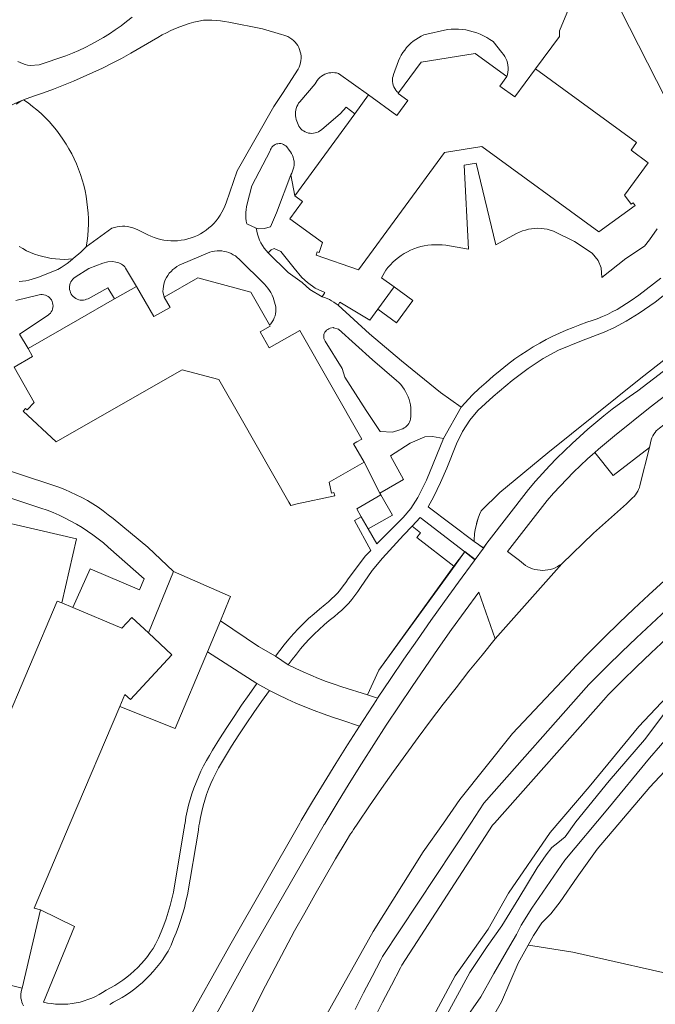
# Model space of a CAD drawing. Header units: metres. Extents: x 89888 to 94270, y 464165 to 468904.
# Tile 28 of 256: x 91338 to 91407, y 465230 to 465337. Entities that reach past the tile are written whole.
import ezdxf

# ---------------------------------------------------------------- set-up
doc = ezdxf.new("R2010")
doc.units = ezdxf.units.M
for name, color, linetype, lineweight in [('B_BEBOUWINGSGRENS_0', 251, 'CONTINUOUS', 13), ('G_GRENS_ALGEMEEN_0', 251, 'CONTINUOUS', 13), ('T_CULTUURGRENS_0', 251, 'CONTINUOUS', 13), ('T_HEK_LIJN_0', 251, 'CONTINUOUS', 13), ('V_WEGGRENS_0', 251, 'CONTINUOUS', 13), ('W_WATERGRENS_0', 251, 'CONTINUOUS', 13)]:
    doc.layers.add(name, color=color, linetype=linetype, lineweight=lineweight)

msp = doc.modelspace()

# ---------------------------------------------------------------- linework, layer by layer
at = {"layer": 'B_BEBOUWINGSGRENS_0'}
for p, q in [((91374.27, 465326.56), (91375.75, 465328.59)), ((91367.79, 465317.7), (91374.27, 465326.56)), ((91348.34, 465306.58), (91350.71, 465307.93)), ((91376.73, 465305.48), (91378.52, 465307.89)), ((91375.7, 465281.76), (91374.96, 465283.06)), ((91342.64, 465273.76), (91343.82, 465273.27)), ((91340.34, 465240.64), (91338.38, 465232.18))]:
    msp.add_line(p, q, dxfattribs=at)
for points in [[(91410.72, 465322.44), (91400.93, 465341.7), (91414.31, 465348.5)], [(91378.99, 465328.83), (91381.41, 465332.13), (91387.26, 465333.05), (91390.66, 465330.57)], [(91393.76, 465331.42), (91404.66, 465323.46), (91404.06, 465322.63), (91405.91, 465321.28), (91403.35, 465317.78), (91404.07, 465316.81), (91404.28, 465316.96), (91404.5, 465316.66), (91400.59, 465313.8), (91387.96, 465323.01), (91383.92, 465322.38), (91374.67, 465309.71), (91370.08, 465311.29), (91370.21, 465311.66), (91370.41, 465311.59), (91370.77, 465312.65), (91367.24, 465315.23), (91368.6, 465317.1), (91367.79, 465317.7)], [(91390.66, 465330.57), (91389.92, 465329.54), (91391.53, 465328.37), (91393.76, 465331.42)], [(91375.75, 465328.59), (91378.79, 465326.36), (91379.98, 465327.98), (91378.93, 465328.74), (91378.99, 465328.83)], [(91353.68, 465306.77), (91357.32, 465308.86), (91363.04, 465307.31), (91365.07, 465303.76)], [(91350.71, 465307.93), (91352.58, 465304.66), (91354.32, 465305.65), (91353.68, 465306.77)], [(91378.52, 465307.89), (91380.52, 465306.39), (91378.74, 465303.99), (91376.73, 465305.48)], [(91339, 465301.23), (91344.34, 465304.29), (91348.34, 465306.58)], [(91365.07, 465303.76), (91365.13, 465303.65), (91364.04, 465303.02), (91365.02, 465301.29), (91368.31, 465303.17), (91375.01, 465291.45), (91374.48, 465291.14), (91374.13, 465290.94), (91375.26, 465288.95)], [(91375.26, 465288.95), (91371.5, 465286.8), (91371.76, 465285.62), (91372.01, 465285.68), (91372.09, 465285.31), (91368.04, 465284.44), (91367.35, 465284.29), (91367.15, 465284.64), (91362, 465293.65), (91359.59, 465297.86), (91355.64, 465298.93), (91353.31, 465297.6), (91342.02, 465291.14), (91338.48, 465294.46), (91338.74, 465294.74), (91338.9, 465294.59), (91339.67, 465295.41), (91337.49, 465299.21), (91339.5, 465300.36), (91339, 465301.23)], [(91374.96, 465283.06), (91374.46, 465283.93), (91377.07, 465285.42)], [(91377.07, 465285.42), (91378.31, 465283.25), (91375.7, 465281.76)], [(91330.55, 465283.83), (91330.48, 465283.53), (91329.41, 465283.77), (91328.12, 465278.17), (91326.73, 465278.49), (91323.62, 465265.2), (91336.16, 465259.86), (91342.15, 465273.97), (91342.64, 465273.76)], [(91343.82, 465273.27), (91349.12, 465271.03), (91350.21, 465272.19), (91352, 465270.52)], [(91352, 465270.52), (91354.53, 465268.16), (91350.04, 465263.33), (91349.45, 465263.89), (91348.9, 465262.6)], [(91348.9, 465262.6), (91343.56, 465250), (91339.67, 465240.8), (91340.34, 465240.64)], [(91338.38, 465232.18), (91336.25, 465232.73), (91335.78, 465231.75), (91332.73, 465233.06), (91332.08, 465231.54), (91328.88, 465232.9), (91329.52, 465234.42), (91325.99, 465235.91), (91333.95, 465254.64), (91328.02, 465256.01), (91322.07, 465241.91), (91317.9, 465242.87)]]:
    msp.add_lwpolyline(points, dxfattribs=at)
at = {"layer": 'G_GRENS_ALGEMEEN_0'}
for points in [[(91359.76, 465271.83), (91360.7, 465274.15), (91360.84, 465274.47), (91354.69, 465277.16)], [(91392.96, 465236.82), (91391.88, 465234.89), (91390.07, 465230.71)], [(91390.07, 465230.71), (91386.13, 465223.76), (91383.66, 465219.74), (91381.93, 465215.8), (91377.04, 465205.66), (91376.48, 465205.25)]]:
    msp.add_lwpolyline(points, dxfattribs=at)
at = {"layer": 'T_CULTUURGRENS_0'}
for p, q in [((91387.14, 465280.53), (91387.13, 465280.41)), ((91387.13, 465280.41), (91387.14, 465280.53)), ((91387.14, 465280.53), (91387.15, 465280.82)), ((91387.16, 465280.95), (91387.15, 465280.82)), ((91386.12, 465279.28), (91386.08, 465279.23)), ((91384.93, 465277.74), (91376.84, 465266.49)), ((91376.84, 465266.49), (91375.64, 465263.83)), ((91376.72, 465263.48), (91375.64, 465263.83))]:
    msp.add_line(p, q, dxfattribs=at)
for points in [[(91387.89, 465283.7), (91389.9, 465285.69), (91395.1, 465289.95), (91405.11, 465298.01), (91414.56, 465305.41), (91419.45, 465309.15), (91433.55, 465320.07), (91434.43, 465318.94)], [(91428.16, 465314.56), (91404.8, 465296.67), (91403.87, 465296.02), (91402.95, 465295.35), (91402.04, 465294.66), (91401.14, 465293.96), (91400.26, 465293.24), (91399.39, 465292.5), (91398.54, 465291.74), (91397.7, 465290.97), (91396.88, 465290.19), (91396.07, 465289.39), (91395.27, 465288.57), (91394.5, 465287.73), (91393.74, 465286.89), (91392.99, 465286.02), (91388.52, 465280.21)], [(91376.48, 465205.25), (91376.15, 465205.17), (91375.08, 465205.24), (91374.49, 465205.58), (91374.4, 465206.06), (91374.49, 465207.1), (91375.32, 465210.87), (91376.93, 465215.09), (91379.03, 465221.12), (91381.74, 465227.28), (91385.1, 465233.5), (91388.66, 465238.55), (91390.84, 465242.42), (91395.35, 465248.97), (91399.56, 465253.9), (91404.9, 465260.42), (91409.16, 465264.91), (91414.98, 465270.59), (91418.9, 465274.35), (91422.93, 465278.16), (91428.57, 465282.68), (91432.36, 465285.61)], [(91387.89, 465283.7), (91387.72, 465283.3), (91387.57, 465282.9), (91387.44, 465282.49), (91387.34, 465282.08), (91387.25, 465281.68)], [(91387.25, 465281.68), (91387.26, 465281.68), (91387.34, 465282.09), (91387.45, 465282.5), (91387.57, 465282.91), (91387.72, 465283.31), (91387.89, 465283.7)], [(91387.16, 465280.95), (91387.19, 465281.26), (91387.25, 465281.68)], [(91387.25, 465281.68), (91387.25, 465281.66), (91387.19, 465281.23), (91387.16, 465280.95)], [(91387.13, 465280.41), (91387.13, 465280.38), (91387.61, 465280.06)], [(91387.15, 465280.82), (91387.15, 465280.81), (91387.14, 465280.53)], [(91387.15, 465280.82), (91387.15, 465280.84), (91387.16, 465280.95)], [(91387.61, 465280.06), (91388.14, 465279.7), (91388.52, 465280.21)], [(91433.56, 465280.08), (91432.99, 465279.87), (91431.96, 465279.29), (91425.26, 465273.53), (91421.87, 465269.95), (91417.57, 465265.79), (91410.84, 465258.94), (91406.08, 465253.88), (91400.4, 465247.18), (91398.24, 465244.15), (91396.43, 465241.49), (91395.41, 465240.22), (91394.45, 465239.24), (91393.54, 465237.88), (91392.96, 465236.82)], [(91386.08, 465279.23), (91384.61, 465277.2), (91376.84, 465266.49)], [(91387.23, 465278.44), (91386.13, 465279.3), (91386.12, 465279.28)], [(91387.14, 465278.32), (91385.45, 465275.99), (91383.95, 465273.93), (91382.47, 465271.87), (91381.01, 465269.79), (91379.56, 465267.7), (91378.13, 465265.59), (91376.72, 465263.48)], [(91387.14, 465278.32), (91387.23, 465278.44), (91387.23, 465278.44)]]:
    msp.add_lwpolyline(points, dxfattribs=at)
at = {"layer": 'T_HEK_LIJN_0'}
for points in [[(91342.64, 465273.76), (91344.24, 465280.69), (91330.55, 465283.83)], [(91453, 465255.29), (91449.05, 465250.52), (91444.82, 465252.83), (91441.64, 465253.36), (91435.96, 465227.12), (91410.85, 465233.13), (91397.77, 465236.07), (91393.45, 465236.75)]]:
    msp.add_lwpolyline(points, dxfattribs=at)
at = {"layer": 'V_WEGGRENS_0'}
for p, q in [((91393.76, 465331.42), (91396.36, 465334.9)), ((91367.35, 465319.97), (91367.79, 465317.7)), ((91385.74, 465294.9), (91383.83, 465291.51)), ((91375.26, 465288.95), (91376.97, 465285.61)), ((91377.07, 465285.42), (91376.97, 465285.61)), ((91376.62, 465280.15), (91375.7, 465281.76)), ((91387.13, 465280.41), (91387.13, 465280.41)), ((91387.61, 465280.06), (91387.13, 465280.41)), ((91388.13, 465279.67), (91387.61, 465280.06)), ((91388.52, 465280.21), (91388.13, 465279.67)), ((91384.93, 465277.74), (91386.08, 465279.23)), ((91386.08, 465279.23), (91386.12, 465279.28)), ((91386.12, 465279.28), (91386.12, 465279.28)), ((91386.12, 465279.28), (91387.22, 465278.43)), ((91387.23, 465278.44), (91388.13, 465279.67)), ((91387.22, 465278.43), (91387.14, 465278.32)), ((91387.22, 465278.43), (91387.23, 465278.44)), ((91396.59, 465277.99), (91389.42, 465269.88)), ((91352, 465270.52), (91354.69, 465277.16)), ((91359.76, 465271.83), (91358.36, 465268.47)), ((91358.36, 465268.47), (91363.7, 465265.06)), ((91365.71, 465268), (91367.08, 465267.08)), ((91363.7, 465265.06), (91365.05, 465264.31)), ((91393.45, 465236.75), (91392.96, 465236.82))]:
    msp.add_line(p, q, dxfattribs=at)
for points in [[(91396.36, 465334.9), (91396.35, 465335.5), (91400.19, 465344.78), (91400.45, 465345.27), (91400.68, 465345.76), (91400.9, 465346.27), (91401.1, 465346.78), (91401.28, 465347.29), (91401.44, 465347.82), (91401.58, 465348.35), (91401.7, 465348.88), (91401.81, 465349.42), (91401.89, 465349.97), (91401.95, 465350.51)], [(91350.23, 465336.97), (91349.64, 465336.5), (91349.04, 465336.05), (91348.42, 465335.61), (91347.79, 465335.2), (91347.15, 465334.8), (91346.5, 465334.42), (91345.84, 465334.06), (91345.17, 465333.72), (91344.48, 465333.4), (91343.79, 465333.09), (91343.09, 465332.81), (91340.19, 465331.84), (91339.24, 465331.78), (91338.96, 465331.82), (91338.68, 465331.89), (91338.41, 465331.97), (91338.14, 465332.08), (91337.89, 465332.21)], [(91338.51, 465328.08), (91339.6, 465328.44), (91340.68, 465328.82), (91341.76, 465329.22), (91342.83, 465329.63), (91343.9, 465330.07), (91344.95, 465330.53), (91346, 465331), (91347.04, 465331.49), (91348.07, 465332.01), (91349.09, 465332.54), (91350.1, 465333.09), (91353.02, 465334.79), (91353.48, 465335.06), (91353.94, 465335.31), (91354.42, 465335.54), (91354.9, 465335.76), (91355.39, 465335.95), (91355.89, 465336.13), (91356.39, 465336.29), (91356.9, 465336.43), (91357.42, 465336.55), (91357.94, 465336.65), (91358.39, 465336.66), (91358.85, 465336.65), (91359.3, 465336.63), (91359.75, 465336.59), (91360.2, 465336.53), (91360.65, 465336.44), (91364.29, 465335.73), (91366.35, 465335.1), (91366.59, 465335.05), (91366.82, 465334.97), (91367.04, 465334.88), (91367.25, 465334.76), (91367.45, 465334.62), (91367.64, 465334.47), (91367.81, 465334.3), (91367.96, 465334.11), (91368.1, 465333.91), (91368.21, 465333.7), (91368.3, 465333.48), (91368.38, 465333.24), (91368.43, 465333.01), (91368.46, 465332.77), (91368.46, 465332.53), (91368.44, 465332.29), (91368.4, 465332.05), (91368.34, 465331.81), (91368.26, 465331.59), (91368.15, 465331.37), (91366.46, 465328.75)], [(91378.99, 465328.83), (91378.8, 465328.97), (91378.67, 465329.12), (91378.57, 465329.29), (91378.48, 465329.46), (91378.41, 465329.65), (91378.36, 465329.84), (91378.33, 465330.03), (91378.32, 465330.23), (91378.34, 465330.42), (91378.38, 465330.62), (91378.44, 465330.81), (91378.99, 465332.27), (91379.12, 465332.58), (91379.27, 465332.88), (91379.45, 465333.16), (91379.64, 465333.43), (91379.85, 465333.7), (91380.07, 465333.94), (91380.31, 465334.17), (91380.57, 465334.39), (91380.84, 465334.59), (91381.12, 465334.77), (91381.41, 465334.93), (91381.71, 465335.07), (91384.26, 465335.65), (91384.65, 465335.69), (91385.05, 465335.7), (91385.46, 465335.69), (91385.85, 465335.65), (91386.25, 465335.6), (91386.64, 465335.52), (91387.03, 465335.41), (91387.41, 465335.29), (91387.78, 465335.14), (91388.14, 465334.97), (91388.5, 465334.79), (91388.84, 465334.58), (91389.17, 465334.35), (91390.14, 465333.16), (91390.3, 465332.96), (91390.43, 465332.75), (91390.55, 465332.53), (91390.65, 465332.29), (91390.72, 465332.05), (91390.77, 465331.81), (91390.8, 465331.56), (91390.8, 465331.3), (91390.78, 465331.05), (91390.73, 465330.81), (91390.66, 465330.57)], [(91374.27, 465326.56), (91373.32, 465327.27), (91372.73, 465326.6), (91370.65, 465324.83), (91370.5, 465324.72), (91370.34, 465324.62), (91370.17, 465324.55), (91369.99, 465324.49), (91369.81, 465324.46), (91369.62, 465324.44), (91369.43, 465324.45), (91369.25, 465324.48), (91369.07, 465324.53), (91368.9, 465324.6), (91368.73, 465324.7), (91368.58, 465324.8), (91368.44, 465324.93), (91368.32, 465325.07), (91368.22, 465325.23), (91368.13, 465325.39), (91368.06, 465325.57), (91367.94, 465325.95), (91367.89, 465326.14), (91367.86, 465326.34), (91367.85, 465326.54), (91367.86, 465326.75), (91367.89, 465326.95), (91367.94, 465327.14), (91368.01, 465327.33), (91368.1, 465327.52), (91368.2, 465327.69), (91368.33, 465327.85), (91369.99, 465329.79), (91370.09, 465329.98), (91370.21, 465330.16), (91370.35, 465330.33), (91370.5, 465330.48), (91370.67, 465330.61), (91370.85, 465330.73), (91371.04, 465330.83), (91371.24, 465330.9), (91371.45, 465330.96), (91371.66, 465330.99), (91371.88, 465331), (91372.09, 465330.99), (91372.3, 465330.96), (91372.51, 465330.91), (91375.75, 465328.59)], [(91333.09, 465324.53), (91333.52, 465324.93), (91333.97, 465325.32), (91334.43, 465325.69), (91334.9, 465326.05), (91335.39, 465326.39), (91335.88, 465326.72), (91336.39, 465327.03), (91336.9, 465327.32), (91337.43, 465327.59), (91337.96, 465327.84), (91338.51, 465328.08)], [(91338.51, 465328.08), (91338.1, 465327.85), (91337.71, 465327.59)], [(91345.29, 465312.21), (91345.38, 465312.81), (91345.44, 465313.42), (91345.49, 465314.02), (91345.51, 465314.63), (91345.51, 465315.24), (91345.48, 465315.84), (91345.43, 465316.45), (91345.36, 465317.05), (91345.26, 465317.65), (91345.15, 465318.25), (91345.01, 465318.84), (91344.85, 465319.43), (91344.66, 465320.01), (91344.46, 465320.58), (91344.23, 465321.14), (91343.98, 465321.7), (91343.71, 465322.24), (91343.42, 465322.77), (91343.11, 465323.29), (91342.77, 465323.8), (91342.43, 465324.3), (91342.06, 465324.79), (91341.67, 465325.26), (91341.27, 465325.71), (91340.85, 465326.15), (91340.41, 465326.57), (91339.96, 465326.97), (91339.49, 465327.36), (91339, 465327.73), (91338.51, 465328.08)], [(91366.46, 465328.75), (91365.53, 465327.33), (91361.55, 465320.41), (91360.37, 465316.93), (91360.24, 465316.59), (91360.09, 465316.25), (91359.92, 465315.92), (91359.73, 465315.6), (91359.52, 465315.3), (91359.29, 465315.01), (91359.05, 465314.73), (91358.79, 465314.47), (91358.51, 465314.23), (91358.22, 465314), (91357.91, 465313.79), (91357.6, 465313.6), (91357.27, 465313.43), (91356.93, 465313.28), (91356.59, 465313.16), (91356.23, 465313.05), (91355.88, 465312.96), (91355.51, 465312.9), (91355.14, 465312.86), (91354.78, 465312.84), (91354.41, 465312.84), (91354.04, 465312.87), (91353.67, 465312.92), (91353.31, 465312.99), (91352.95, 465313.08), (91352.6, 465313.19), (91352.26, 465313.33), (91351.93, 465313.49), (91350.84, 465314.03), (91350.58, 465314.15), (91350.31, 465314.25), (91350.03, 465314.33), (91349.75, 465314.38), (91349.46, 465314.41), (91349.18, 465314.41), (91348.89, 465314.39), (91348.61, 465314.35), (91348.33, 465314.28), (91348.05, 465314.2), (91345.29, 465312.21)], [(91363.61, 465314.2), (91362.61, 465314.67), (91362.55, 465314.98), (91362.51, 465315.28), (91362.49, 465315.59), (91362.49, 465315.9), (91362.52, 465316.21), (91362.57, 465316.52), (91362.63, 465316.82), (91363.14, 465318.77), (91365.13, 465322.54), (91365.17, 465322.69), (91365.24, 465322.82), (91365.32, 465322.95), (91365.42, 465323.06), (91365.54, 465323.16), (91365.67, 465323.24), (91365.81, 465323.3), (91365.96, 465323.33), (91366.11, 465323.35), (91366.26, 465323.34), (91366.41, 465323.31), (91366.55, 465323.25), (91366.68, 465323.18), (91366.8, 465323.09), (91366.91, 465322.98), (91367.19, 465322.63), (91367.32, 465322.46), (91367.44, 465322.27), (91367.53, 465322.07), (91367.61, 465321.87), (91367.66, 465321.66), (91367.7, 465321.44), (91367.71, 465321.22), (91367.7, 465321), (91367.67, 465320.78), (91367.62, 465320.57), (91367.55, 465320.36), (91367.46, 465320.16), (91367.35, 465319.97)], [(91378.52, 465307.89), (91377.13, 465308.86), (91377.61, 465309.66), (91377.84, 465309.96), (91378.1, 465310.26), (91378.37, 465310.53), (91378.65, 465310.79), (91378.96, 465311.04), (91379.27, 465311.27), (91379.6, 465311.47), (91379.93, 465311.66), (91380.28, 465311.83), (91380.64, 465311.98), (91381.01, 465312.11), (91381.38, 465312.22), (91381.76, 465312.31), (91382.14, 465312.37), (91382.52, 465312.41), (91382.91, 465312.43), (91383.3, 465312.43), (91383.69, 465312.41), (91384.07, 465312.36), (91386.51, 465311.95), (91386.06, 465321), (91387.37, 465321.21), (91389.46, 465312.41), (91391.72, 465313.63), (91392.03, 465313.78), (91392.34, 465313.91), (91392.66, 465314.01), (91393, 465314.1), (91393.33, 465314.15), (91393.67, 465314.19), (91394.01, 465314.2), (91394.35, 465314.18), (91394.69, 465314.15), (91395.02, 465314.09), (91395.35, 465314), (91395.68, 465313.9), (91397.97, 465312.76), (91399.88, 465311.51), (91400.51, 465310.72), (91400.84, 465309.93), (91400.92, 465308.89), (91403.51, 465310.95), (91405.51, 465312.28), (91406.06, 465312.96), (91406.89, 465314.14)], [(91367.35, 465319.97), (91365.82, 465315.88), (91365.15, 465314.35), (91364.49, 465314.16), (91363.9, 465314.15), (91363.61, 465314.2)], [(91364.9, 465311.56), (91364.68, 465311.81), (91364.48, 465312.07), (91364.3, 465312.35), (91364.13, 465312.63), (91363.99, 465312.93), (91363.86, 465313.24), (91363.76, 465313.55), (91363.67, 465313.87), (91363.61, 465314.2)], [(91338.04, 465312.24), (91338.44, 465312), (91338.85, 465311.78), (91339.27, 465311.59), (91339.71, 465311.41), (91340.15, 465311.26), (91340.6, 465311.14), (91341.05, 465311.03), (91341.51, 465310.95), (91341.98, 465310.89), (91342.44, 465310.85), (91342.91, 465310.84), (91343.37, 465310.85), (91343.84, 465310.89)], [(91345.29, 465312.21), (91345.01, 465311.93), (91344.73, 465311.66), (91344.44, 465311.4), (91344.14, 465311.14), (91343.84, 465310.89)], [(91364.9, 465311.56), (91365.24, 465311.87), (91365.56, 465312), (91366.27, 465311.69)], [(91343.84, 465310.89), (91343.53, 465310.65), (91343.21, 465310.41), (91342.89, 465310.19), (91342.57, 465309.97), (91342.23, 465309.76), (91340.14, 465308.92), (91339.8, 465308.8), (91339.46, 465308.69), (91339.1, 465308.6), (91338.75, 465308.53), (91338.39, 465308.49), (91338.03, 465308.46)], [(91353.68, 465306.77), (91353.56, 465307.39), (91353.57, 465307.65), (91353.6, 465307.9), (91353.65, 465308.16), (91353.72, 465308.41), (91353.81, 465308.65), (91353.93, 465308.88), (91354.07, 465309.12), (91354.24, 465309.34), (91354.43, 465309.55), (91354.63, 465309.74), (91354.84, 465309.91), (91355.07, 465310.07), (91355.31, 465310.21), (91355.57, 465310.33), (91358.38, 465311.52), (91358.62, 465311.61), (91358.87, 465311.68), (91359.13, 465311.73), (91359.39, 465311.76), (91359.65, 465311.77), (91359.91, 465311.75), (91360.17, 465311.71), (91360.42, 465311.65), (91360.67, 465311.57), (91360.91, 465311.47), (91361.14, 465311.35), (91361.37, 465311.21), (91361.57, 465311.05), (91361.77, 465310.87), (91364.52, 465308.16), (91364.71, 465307.95), (91364.89, 465307.73), (91365.06, 465307.49), (91365.2, 465307.25), (91365.33, 465306.99), (91365.44, 465306.73), (91365.52, 465306.46), (91365.74, 465305.71), (91365.75, 465305.47), (91365.74, 465305.22), (91365.7, 465304.98), (91365.65, 465304.75), (91365.57, 465304.52), (91365.47, 465304.3), (91365.35, 465304.09), (91365.21, 465303.89), (91365.07, 465303.76)], [(91370.74, 465306.8), (91369.4, 465307.6), (91368.57, 465308.33), (91367.08, 465309.43), (91364.9, 465311.56)], [(91366.27, 465311.69), (91367.71, 465309.9), (91368.54, 465308.88), (91369.14, 465308.33), (91369.99, 465307.73), (91371.04, 465307.28), (91370.74, 465306.8)], [(91348.34, 465306.58), (91347.6, 465307.77), (91345.48, 465306.6), (91345.32, 465306.53), (91345.15, 465306.47), (91344.98, 465306.44), (91344.81, 465306.43), (91344.64, 465306.45), (91344.47, 465306.48), (91344.3, 465306.54), (91344.15, 465306.61), (91344.01, 465306.71), (91343.88, 465306.83), (91343.76, 465306.95), (91343.66, 465307.1), (91343.58, 465307.25), (91343.53, 465307.41), (91343.49, 465307.58), (91343.48, 465307.76), (91343.48, 465307.93), (91343.51, 465308.1), (91343.56, 465308.27), (91343.63, 465308.42), (91343.73, 465308.57), (91343.84, 465308.7), (91343.96, 465308.82), (91344.1, 465308.92), (91345.56, 465309.85), (91347.08, 465310.45), (91347.62, 465310.59), (91348.16, 465310.6), (91348.47, 465310.53), (91348.63, 465310.51), (91348.79, 465310.47), (91348.93, 465310.41), (91349.07, 465310.34), (91349.21, 465310.25), (91349.32, 465310.14), (91349.43, 465310.03), (91349.52, 465309.89), (91350.71, 465307.93)], [(91407.29, 465308.83), (91406.5, 465308.2), (91405.7, 465307.58), (91404.89, 465306.98), (91404.06, 465306.4), (91403.57, 465306.07), (91403.07, 465305.75), (91402.56, 465305.45), (91402.04, 465305.17), (91401.51, 465304.91), (91400.97, 465304.67), (91400.42, 465304.44), (91399.87, 465304.24), (91399.3, 465304.05), (91398.55, 465303.79), (91397.81, 465303.5), (91397.07, 465303.2), (91396.34, 465302.88), (91395.62, 465302.54), (91394.91, 465302.18), (91394.21, 465301.8), (91393.52, 465301.4), (91392.84, 465300.98), (91392.17, 465300.55), (91391.51, 465300.09), (91390.72, 465299.48), (91389.94, 465298.86), (91389.17, 465298.22), (91388.42, 465297.56), (91387.68, 465296.89), (91386.95, 465296.21), (91385.74, 465294.9)], [(91422.85, 465307.71), (91422.17, 465307.2), (91406.11, 465294.89), (91402.28, 465291.8), (91401.85, 465291.45), (91401.41, 465291.09), (91400.99, 465290.73), (91400.56, 465290.37), (91400.14, 465290)], [(91337.68, 465306.41), (91340.2, 465307.01), (91340.37, 465307.04), (91340.54, 465307.04), (91340.7, 465307.02), (91340.87, 465306.98), (91341.02, 465306.92), (91341.17, 465306.83), (91341.3, 465306.72), (91341.42, 465306.6), (91341.52, 465306.46), (91341.6, 465306.31), (91341.65, 465306.15), (91341.69, 465305.99), (91341.7, 465305.82), (91341.68, 465305.65), (91341.65, 465305.48), (91341.59, 465305.32), (91341.51, 465305.17), (91341.41, 465305.04), (91341.29, 465304.92), (91341.16, 465304.81), (91338.07, 465302.76), (91339, 465301.23)], [(91372.45, 465305.89), (91372.23, 465306.06), (91372, 465306.22), (91371.76, 465306.37), (91371.52, 465306.51), (91371.26, 465306.62), (91371, 465306.72), (91370.74, 465306.8)], [(91387.13, 465280.41), (91382.17, 465284.12), (91382.78, 465285.26), (91383.51, 465286.75), (91384.18, 465288.3), (91385.24, 465290.95), (91385.88, 465292.28), (91386.67, 465293.48), (91387.55, 465294.52), (91389.18, 465296.05), (91391.22, 465297.78), (91392.95, 465299.08), (91394.6, 465300.16), (91396.24, 465301.05), (91398.71, 465302.05), (91401.16, 465302.99), (91402.28, 465303.5), (91403.55, 465304.18), (91404.93, 465305.03), (91406.67, 465306.22), (91408.24, 465307.49)], [(91372.45, 465305.89), (91372.65, 465306.24), (91375.88, 465304.28), (91376.73, 465305.48)], [(91385.74, 465294.9), (91383.5, 465296.49), (91379.29, 465299.88), (91375.83, 465302.79), (91372.45, 465305.89)], [(91406.04, 465290.53), (91406.24, 465291.36), (91406.32, 465291.57), (91406.41, 465291.78), (91406.52, 465291.97), (91406.65, 465292.16), (91406.79, 465292.33), (91406.95, 465292.49), (91407.13, 465292.63), (91407.59, 465292.97), (91423.63, 465305.29), (91424.07, 465305.63), (91424.26, 465305.75)], [(91379.13, 465292.46), (91379.3, 465292.51), (91379.45, 465292.57), (91379.6, 465292.65), (91379.74, 465292.75), (91379.87, 465292.87), (91379.98, 465292.99), (91380.08, 465293.13), (91380.16, 465293.28), (91380.22, 465293.44), (91380.26, 465293.6), (91380.3, 465293.91), (91380.32, 465294.22), (91380.32, 465294.52), (91380.3, 465294.83), (91380.26, 465295.14), (91380.2, 465295.44), (91380.11, 465295.73), (91380.01, 465296.02), (91379.89, 465296.31), (91379.74, 465296.58), (91379.58, 465296.84), (91379.4, 465297.09), (91379.21, 465297.33), (91379, 465297.56), (91378.77, 465297.77), (91376.16, 465299.99), (91372.51, 465303.3), (91371.97, 465303.46), (91371.91, 465303.48), (91371.6, 465303.4), (91371.46, 465303.35), (91371.34, 465303.29), (91371.22, 465303.2), (91371.12, 465303.1), (91371.04, 465302.98), (91370.97, 465302.85), (91370.93, 465302.72), (91370.91, 465302.57), (91370.91, 465302.43), (91370.93, 465302.29), (91370.98, 465302.15), (91371.05, 465302.02), (91372.89, 465299.07), (91373.17, 465298.14), (91375.5, 465294.54), (91376.69, 465292.69), (91376.99, 465292.26), (91378.32, 465292.21), (91379.13, 465292.46)], [(91376.97, 465285.61), (91379.52, 465287.08), (91378.12, 465289.65), (91380.22, 465291.02), (91381.82, 465291.7), (91382.65, 465291.72), (91383.83, 465291.51)], [(91383.83, 465291.51), (91381.99, 465287.01), (91381.07, 465285.13), (91380.3, 465283.97), (91379.46, 465282.98), (91376.62, 465280.15)], [(91320.14, 465290.46), (91333.46, 465286.31), (91340.38, 465284), (91341.05, 465283.76), (91341.71, 465283.51), (91342.35, 465283.23), (91342.99, 465282.92), (91343.62, 465282.6), (91344.24, 465282.26), (91344.84, 465281.9), (91345.43, 465281.51), (91346.01, 465281.11), (91346.58, 465280.68), (91347.13, 465280.24), (91347.66, 465279.78), (91351.52, 465276.35), (91351.04, 465275.17), (91345.69, 465277.44), (91343.82, 465273.27)], [(91354.69, 465277.16), (91351.93, 465279.78), (91348.2, 465282.86), (91347.66, 465283.28), (91347.12, 465283.69), (91346.56, 465284.08), (91345.99, 465284.45), (91345.4, 465284.8), (91344.81, 465285.13), (91344.2, 465285.44), (91343.58, 465285.73), (91342.96, 465286), (91342.33, 465286.25), (91341.68, 465286.48), (91331.59, 465289.78)], [(91396.59, 465277.99), (91396.36, 465277.83), (91396.12, 465277.68), (91395.88, 465277.56), (91395.62, 465277.46), (91395.35, 465277.38), (91395.08, 465277.33), (91394.8, 465277.29), (91394.53, 465277.28), (91394.25, 465277.29), (91393.97, 465277.32), (91393.7, 465277.38), (91393.43, 465277.45), (91393.18, 465277.55), (91392.93, 465277.67), (91392.68, 465277.81), (91392.46, 465277.97), (91392.24, 465278.15), (91392.04, 465278.34), (91390.72, 465279.3), (91395.03, 465284.82), (91395.71, 465285.6), (91396.42, 465286.37), (91397.13, 465287.12), (91397.86, 465287.86), (91398.61, 465288.59), (91399.37, 465289.3), (91400.14, 465290)], [(91400.14, 465290), (91402.13, 465287.52), (91406.04, 465290.53)], [(91406.04, 465290.53), (91405.02, 465286.45), (91404.96, 465286.23), (91404.88, 465286.02), (91404.78, 465285.82), (91404.66, 465285.62), (91404.54, 465285.44), (91404.39, 465285.26), (91404.23, 465285.1)], [(91404.23, 465285.1), (91403.56, 465284.47), (91400.03, 465281.28), (91396.59, 465277.99)], [(91374.96, 465283.06), (91374.22, 465282.66), (91375.97, 465279.43)], [(91380.43, 465282.03), (91381.31, 465283), (91386.12, 465279.28)], [(91367.08, 465267.08), (91367.5, 465267.67), (91367.95, 465268.24), (91368.4, 465268.8), (91368.88, 465269.35), (91369.37, 465269.88), (91369.88, 465270.4), (91370.4, 465270.9), (91370.94, 465271.38), (91371.49, 465271.85), (91372.06, 465272.3), (91372.46, 465272.64), (91372.86, 465272.99), (91373.24, 465273.36), (91373.6, 465273.75), (91373.95, 465274.15), (91374.27, 465274.57), (91374.58, 465275), (91374.88, 465275.44), (91376.13, 465277.28), (91377.23, 465278.59), (91379.53, 465281.07), (91380.43, 465282.03)], [(91380.43, 465282.03), (91381.33, 465281.31), (91380.96, 465280.84), (91384.93, 465277.74)], [(91375.97, 465279.43), (91375.43, 465278.83), (91373.53, 465276.36), (91373.28, 465275.97), (91373.01, 465275.59), (91372.72, 465275.22), (91372.41, 465274.86), (91372.1, 465274.52), (91371.76, 465274.19), (91371.41, 465273.88), (91371.05, 465273.58), (91370.45, 465273.09), (91369.86, 465272.59), (91369.28, 465272.07), (91368.72, 465271.54), (91368.18, 465270.99), (91367.65, 465270.42), (91367.14, 465269.84), (91366.65, 465269.24), (91366.17, 465268.63), (91365.71, 465268)], [(91371.24, 465229.37), (91376.23, 465238.29), (91381.65, 465246.9), (91383.82, 465250), (91385.6, 465252.55), (91391.29, 465259.68), (91397.81, 465266.61), (91398.09, 465266.94), (91399.64, 465268.51), (91401.21, 465270.07), (91402.79, 465271.61), (91404.38, 465273.14), (91405.99, 465274.65), (91407.62, 465276.14)], [(91354.65, 465220.82), (91358.01, 465227), (91362.93, 465235.92), (91370.97, 465249.86), (91371.01, 465249.93), (91371.05, 465250), (91372.34, 465252.14), (91373.65, 465254.27), (91374.97, 465256.38), (91376.31, 465258.49), (91377.66, 465260.58), (91379.04, 465262.67), (91380.43, 465264.74), (91381.84, 465266.8), (91383.26, 465268.85), (91384.7, 465270.89), (91386.16, 465272.91), (91387.63, 465274.93), (91389.42, 465269.88)], [(91407.9, 465273.03), (91406.28, 465271.52), (91404.66, 465270.01), (91403.07, 465268.48), (91401.49, 465266.93), (91399.92, 465265.37), (91399.5, 465264.95), (91388.18, 465252.16), (91386.76, 465250), (91377.26, 465235.61), (91377.07, 465235.23), (91376.12, 465233.45), (91375.2, 465231.67), (91374.3, 465229.87)], [(91365.71, 465268), (91363.88, 465269.06), (91359.76, 465271.83)], [(91389.42, 465269.88), (91387.99, 465268.14), (91386.57, 465266.38), (91385.18, 465264.61), (91383.79, 465262.83), (91382.43, 465261.03), (91381.08, 465259.22), (91379.75, 465257.4), (91378.43, 465255.57), (91377.13, 465253.72), (91375.85, 465251.87), (91374.59, 465250), (91374.43, 465249.77), (91374.27, 465249.54), (91374.12, 465249.3), (91373.97, 465249.07), (91373.81, 465248.84), (91373.34, 465248.04), (91372.19, 465246.13), (91371.06, 465244.2), (91369.94, 465242.27), (91368.85, 465240.32), (91367.76, 465238.37), (91366.7, 465236.4), (91365.66, 465234.43), (91364.63, 465232.45), (91363.62, 465230.45), (91362.63, 465228.45)], [(91376.32, 465228.8), (91377.25, 465230.66), (91378.21, 465232.52), (91379.18, 465234.36), (91379.32, 465234.66), (91389.13, 465249.78), (91389.33, 465250), (91401.37, 465263.6), (91401.56, 465263.8), (91403.11, 465265.35), (91404.67, 465266.88), (91406.25, 465268.39), (91407.84, 465269.89)], [(91348.9, 465262.6), (91354.88, 465260.22), (91358.36, 465268.47)], [(91375.64, 465263.83), (91372.87, 465264.72), (91372.02, 465264.99), (91371.18, 465265.29), (91370.34, 465265.61), (91369.51, 465265.95), (91368.69, 465266.31), (91367.88, 465266.68), (91367.08, 465267.08)], [(91363.7, 465265.06), (91362.86, 465263.89), (91362.04, 465262.71), (91361.24, 465261.51), (91360.44, 465260.31), (91359.67, 465259.09), (91358.91, 465257.87), (91358.57, 465257.31), (91358.24, 465256.75), (91357.93, 465256.17), (91357.65, 465255.59), (91357.38, 465255), (91357.13, 465254.39), (91356.9, 465253.78), (91356.68, 465253.17), (91356.49, 465252.54), (91356.32, 465251.92), (91356.17, 465251.28), (91356.04, 465250.64), (91355.94, 465250), (91355.92, 465249.9), (91355.9, 465249.79), (91355.89, 465249.69), (91355.88, 465249.58), (91355.86, 465249.48), (91354.68, 465242.55), (91354.52, 465241.82), (91354.34, 465241.1), (91354.13, 465240.38), (91353.91, 465239.67), (91353.65, 465238.97), (91353.38, 465238.28), (91353.09, 465237.59), (91352.77, 465236.92), (91352.49, 465236.47), (91352.19, 465236.04), (91351.88, 465235.61), (91351.55, 465235.2), (91351.2, 465234.81), (91350.84, 465234.43), (91350.46, 465234.06), (91350.06, 465233.71), (91349.65, 465233.38), (91349.23, 465233.06), (91348.8, 465232.76), (91348.35, 465232.48), (91347.89, 465232.22), (91347.42, 465231.98), (91347.05, 465231.73), (91346.68, 465231.5), (91346.28, 465231.29), (91345.88, 465231.11), (91345.47, 465230.95), (91345.05, 465230.8), (91344.62, 465230.68), (91344.19, 465230.59), (91343.75, 465230.52), (91343.31, 465230.47), (91342.87, 465230.44), (91342.42, 465230.44), (91341.98, 465230.46), (91341.54, 465230.51), (91341.1, 465230.58), (91340.67, 465230.67), (91344.03, 465238.85), (91340.34, 465240.64)], [(91347.82, 465230.41), (91348.21, 465230.66), (91348.69, 465230.91), (91349.17, 465231.19), (91349.63, 465231.48), (91350.08, 465231.79), (91350.52, 465232.11), (91350.95, 465232.46), (91351.36, 465232.81), (91351.76, 465233.19), (91352.15, 465233.58), (91352.52, 465233.98), (91352.87, 465234.4), (91353.21, 465234.83), (91353.53, 465235.27), (91353.83, 465235.73), (91354.12, 465236.19), (91354.43, 465236.84), (91354.71, 465237.49), (91354.98, 465238.16), (91355.23, 465238.83), (91355.46, 465239.5), (91355.68, 465240.18), (91355.87, 465240.87), (91356.04, 465241.57), (91356.19, 465242.27), (91357.38, 465249.25), (91357.4, 465249.4), (91357.42, 465249.55), (91357.44, 465249.7), (91357.46, 465249.85), (91357.49, 465250), (91357.6, 465250.62), (91357.74, 465251.24), (91357.89, 465251.86), (91358.07, 465252.47), (91358.27, 465253.07), (91358.49, 465253.67), (91358.73, 465254.26), (91358.98, 465254.83), (91359.26, 465255.4), (91359.56, 465255.97), (91359.87, 465256.52), (91360.21, 465257.05), (91360.97, 465258.29), (91361.76, 465259.52), (91362.55, 465260.73), (91363.37, 465261.94), (91364.2, 465263.13), (91365.05, 465264.31)], [(91365.05, 465264.31), (91365.99, 465263.84), (91366.95, 465263.39), (91367.91, 465262.96), (91368.88, 465262.55), (91369.87, 465262.16), (91370.85, 465261.8), (91371.85, 465261.45), (91372.86, 465261.12), (91374.76, 465260.47)], [(91374.76, 465260.47), (91376.64, 465263.35), (91376.72, 465263.48)], [(91374.76, 465260.47), (91373.47, 465258.46), (91372.2, 465256.43), (91370.94, 465254.39), (91369.7, 465252.34), (91368.47, 465250.28), (91368.31, 465250), (91360.77, 465236.8), (91355.77, 465227.86), (91352.13, 465221.09)], [(91338.38, 465232.18), (91338.31, 465231.98), (91338.26, 465231.77), (91338.24, 465231.55), (91338.23, 465231.33), (91338.24, 465231.11), (91338.28, 465230.9), (91338.34, 465230.68), (91338.42, 465230.48), (91338.52, 465230.29)]]:
    msp.add_lwpolyline(points, dxfattribs=at)
at = {"layer": 'W_WATERGRENS_0'}
for points in [[(91432.95, 465284.99), (91430.4, 465282.75), (91426.52, 465279.51), (91422.52, 465276.44), (91419.96, 465273.99), (91416.38, 465270.39), (91413.77, 465267.53), (91411.43, 465265.29), (91407.59, 465261.74), (91405.5, 465258.97), (91401.71, 465254.56), (91398.1, 465250.13), (91396.96, 465248.51), (91396.18, 465247.88), (91395.51, 465247.36), (91394.9, 465246.57), (91393.95, 465245.16), (91391.95, 465241.91), (91390.12, 465238.92), (91388.53, 465236.69), (91386.68, 465233.87), (91383.79, 465228.59)], [(91377.27, 465207.89), (91378.25, 465210.02), (91379.99, 465214.46), (91381.86, 465219.64), (91384.26, 465224.85), (91385.96, 465228.5), (91387.85, 465231.25), (91389.26, 465233.78), (91390.99, 465236.76), (91391.7, 465237.98), (91392.21, 465238.97), (91393.35, 465240.83), (91396.91, 465245.99), (91401.57, 465251.54), (91406.06, 465257.01), (91408.43, 465259.73), (91413.73, 465264.92), (91419.07, 465270.29), (91422.48, 465273.76), (91425.73, 465276.58)]]:
    msp.add_lwpolyline(points, dxfattribs=at)

doc.saveas('drawing.dxf')
